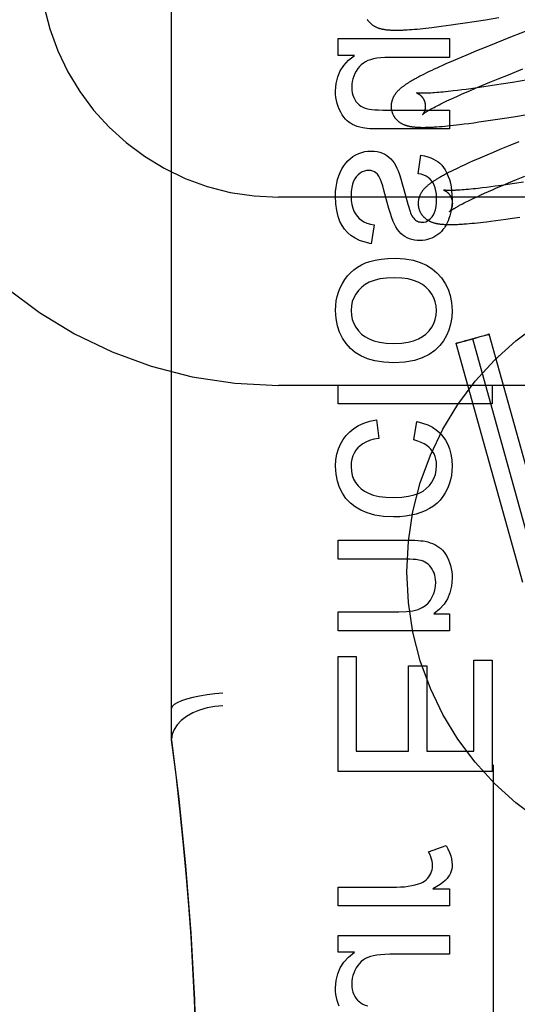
# Model space of a CAD drawing. Header units: inches. Extents: x 0 to 293, y 0 to 190.
# Tile 11 of 75: x 96.051 to 96.342, y 96.02 to 96.595. Entities that reach past the tile are written whole.
import ezdxf

# ---------------------------------------------------------------- set-up
doc = ezdxf.new("R2010")
doc.units = ezdxf.units.IN
doc.header["$LTSCALE"] = 16.12069
doc.header["$MEASUREMENT"] = 0
doc.linetypes.add('HIDDEN', pattern=[0.2, 0.1, -0.1])
doc.layers.add('DEFAULT_2', color=8, linetype='HIDDEN')

msp = doc.modelspace()

# ---------------------------------------------------------------- linework, layer by layer
at = {"layer": 'DEFAULT_2', "color": 8, "linetype": 'HIDDEN'}
for p, q in [((96.20216, 93.52196), (96.20216, 99.02247)), ((96.13966, 96.17381), (96.13966, 96.91686)), ((96.31116, 96.59303), (96.31648, 96.59385)), ((96.31648, 96.59385), (96.32306, 96.59489)), ((96.32306, 96.59489), (96.33096, 96.59618)), ((96.27863, 96.58908), (96.28009, 96.58918)), ((96.28009, 96.58918), (96.28163, 96.58931)), ((96.28163, 96.58931), (96.28323, 96.58945)), ((96.28323, 96.58945), (96.28486, 96.58961)), ((96.28486, 96.58961), (96.28651, 96.58978)), ((96.28651, 96.58978), (96.28821, 96.58996)), ((96.28821, 96.58996), (96.28994, 96.59015)), ((96.28994, 96.59015), (96.2917, 96.59036)), ((96.2917, 96.59036), (96.29441, 96.59069)), ((96.29441, 96.59069), (96.2972, 96.59105)), ((96.2972, 96.59105), (96.30007, 96.59143)), ((96.30007, 96.59143), (96.303, 96.59184)), ((96.303, 96.59184), (96.30702, 96.59242)), ((96.30702, 96.59242), (96.31116, 96.59303)), ((96.34983, 96.58941), (96.3377, 96.58465)), ((96.23694, 96.57401), (96.23694, 96.5839)), ((96.23694, 96.5839), (96.30214, 96.5839)), ((96.30214, 96.5839), (96.30214, 96.57285)), ((96.3377, 96.58465), (96.32914, 96.58123)), ((96.31788, 96.57666), (96.31302, 96.57464)), ((96.32291, 96.57872), (96.31788, 96.57666)), ((96.32914, 96.58123), (96.32291, 96.57872)), ((96.24652, 96.57401), (96.23694, 96.57401)), ((96.30214, 96.57285), (96.26721, 96.57285)), ((96.30561, 96.5715), (96.30296, 96.57035)), ((96.30925, 96.57306), (96.30561, 96.5715)), ((96.31302, 96.57464), (96.30925, 96.57306)), ((96.29167, 96.56523), (96.29019, 96.56452)), ((96.29318, 96.56594), (96.29167, 96.56523)), ((96.29472, 96.56665), (96.29318, 96.56594)), ((96.29629, 96.56737), (96.29472, 96.56665)), ((96.29791, 96.56811), (96.29629, 96.56737)), ((96.3004, 96.56922), (96.29791, 96.56811)), ((96.30296, 96.57035), (96.3004, 96.56922)), ((96.33649, 96.56274), (96.34488, 96.56608)), ((96.28602, 96.56245), (96.28478, 96.56181)), ((96.28734, 96.56311), (96.28602, 96.56245)), ((96.28874, 96.56381), (96.28734, 96.56311)), ((96.29019, 96.56452), (96.28874, 96.56381)), ((96.32558, 96.55831), (96.33044, 96.56029)), ((96.33044, 96.56029), (96.33649, 96.56274)), ((96.34777, 96.55973), (96.33883, 96.55826)), ((96.30671, 96.55353), (96.30431, 96.55324)), ((96.30921, 96.55384), (96.30671, 96.55353)), ((96.31181, 96.55418), (96.30921, 96.55384)), ((96.31145, 96.55234), (96.31392, 96.55341)), ((96.3145, 96.55455), (96.31181, 96.55418)), ((96.31392, 96.55341), (96.31734, 96.55487)), ((96.31823, 96.55507), (96.3145, 96.55455)), ((96.31734, 96.55487), (96.32092, 96.55637)), ((96.3221, 96.55564), (96.31823, 96.55507)), ((96.32092, 96.55637), (96.32558, 96.55831)), ((96.32713, 96.5564), (96.3221, 96.55564)), ((96.33235, 96.55721), (96.32713, 96.5564)), ((96.33883, 96.55826), (96.33235, 96.55721)), ((96.29341, 96.55217), (96.2923, 96.55209)), ((96.29459, 96.55226), (96.29341, 96.55217)), ((96.29582, 96.55236), (96.29459, 96.55226)), ((96.2971, 96.55247), (96.29582, 96.55236)), ((96.29844, 96.5526), (96.2971, 96.55247)), ((96.29983, 96.55274), (96.29844, 96.5526)), ((96.30127, 96.55289), (96.29983, 96.55274)), ((96.30061, 96.54744), (96.3019, 96.54804)), ((96.30277, 96.55306), (96.30127, 96.55289)), ((96.3019, 96.54804), (96.30324, 96.54866)), ((96.30431, 96.55324), (96.30277, 96.55306)), ((96.30324, 96.54866), (96.30463, 96.5493)), ((96.30463, 96.5493), (96.3068, 96.55028)), ((96.3068, 96.55028), (96.30908, 96.5513)), ((96.30908, 96.5513), (96.31145, 96.55234)), ((96.26598, 96.54209), (96.30214, 96.54209)), ((96.29307, 96.54367), (96.29398, 96.54415)), ((96.29398, 96.54415), (96.29495, 96.54465)), ((96.29495, 96.54465), (96.29597, 96.54517)), ((96.29597, 96.54517), (96.29705, 96.54571)), ((96.29705, 96.54571), (96.29818, 96.54627)), ((96.29818, 96.54627), (96.29937, 96.54684)), ((96.29937, 96.54684), (96.30061, 96.54744)), ((96.30214, 96.54209), (96.30214, 96.53104)), ((96.32334, 96.5357), (96.32751, 96.53632)), ((96.32751, 96.53632), (96.33286, 96.53715)), ((96.33286, 96.53715), (96.33948, 96.5382)), ((96.33948, 96.5382), (96.34743, 96.5395)), ((96.30214, 96.53104), (96.26175, 96.53104)), ((96.2947, 96.53231), (96.29618, 96.53242)), ((96.29618, 96.53242), (96.29774, 96.53255)), ((96.29774, 96.53255), (96.29936, 96.53269)), ((96.29936, 96.53269), (96.30101, 96.53285)), ((96.30101, 96.53285), (96.30268, 96.53303)), ((96.30268, 96.53303), (96.30439, 96.53321)), ((96.30439, 96.53321), (96.30613, 96.53341)), ((96.30613, 96.53341), (96.3079, 96.53362)), ((96.3079, 96.53362), (96.31064, 96.53396)), ((96.31064, 96.53396), (96.31345, 96.53432)), ((96.31345, 96.53432), (96.31634, 96.53471)), ((96.31634, 96.53471), (96.31929, 96.53512)), ((96.31929, 96.53512), (96.32334, 96.5357)), ((96.33148, 96.51897), (96.32763, 96.51736)), ((96.33645, 96.52101), (96.33148, 96.51897)), ((96.34261, 96.52351), (96.33645, 96.52101)), ((96.28385, 96.50489), (96.28532, 96.51569)), ((96.31854, 96.51346), (96.31597, 96.51233)), ((96.32118, 96.51461), (96.31854, 96.51346)), ((96.3239, 96.51578), (96.32118, 96.51461)), ((96.32763, 96.51736), (96.3239, 96.51578)), ((96.3058, 96.50764), (96.30436, 96.50693)), ((96.30726, 96.50834), (96.3058, 96.50764)), ((96.30875, 96.50904), (96.30726, 96.50834)), ((96.31029, 96.50976), (96.30875, 96.50904)), ((96.31187, 96.51049), (96.31029, 96.50976)), ((96.31348, 96.51122), (96.31187, 96.51049)), ((96.31597, 96.51233), (96.31348, 96.51122)), ((96.30294, 96.50623), (96.30158, 96.50554)), ((96.30436, 96.50693), (96.30294, 96.50623)), ((96.34127, 96.50148), (96.34612, 96.50346)), ((96.31454, 96.49584), (96.3132, 96.49571)), ((96.31594, 96.49598), (96.31454, 96.49584)), ((96.31738, 96.49614), (96.31594, 96.49598)), ((96.31888, 96.4963), (96.31738, 96.49614)), ((96.32121, 96.49658), (96.31888, 96.4963)), ((96.32364, 96.49688), (96.32121, 96.49658)), ((96.32618, 96.4972), (96.32364, 96.49688)), ((96.3288, 96.49755), (96.32618, 96.4972)), ((96.32718, 96.49552), (96.32964, 96.49658)), ((96.33245, 96.49806), (96.3288, 96.49755)), ((96.32964, 96.49658), (96.33306, 96.49804)), ((96.33624, 96.4986), (96.33245, 96.49806)), ((96.33306, 96.49804), (96.33662, 96.49955)), ((96.34017, 96.49919), (96.33624, 96.4986)), ((96.33662, 96.49955), (96.34127, 96.50148)), ((96.34526, 96.49997), (96.34017, 96.49919)), ((96.70216, 96.49114), (96.20216, 96.49114)), ((96.27547, 96.49561), (96.27778, 96.48718)), ((96.30837, 96.49532), (96.3073, 96.49525)), ((96.30949, 96.4954), (96.30837, 96.49532)), ((96.31067, 96.49549), (96.30949, 96.4954)), ((96.31191, 96.4956), (96.31067, 96.49549)), ((96.3132, 96.49571), (96.31191, 96.4956)), ((96.31513, 96.49004), (96.31637, 96.49063)), ((96.31637, 96.49063), (96.31765, 96.49123)), ((96.31765, 96.49123), (96.31899, 96.49185)), ((96.31899, 96.49185), (96.32038, 96.49249)), ((96.32038, 96.49249), (96.32254, 96.49347)), ((96.32254, 96.49347), (96.32481, 96.49448)), ((96.32481, 96.49448), (96.32718, 96.49552)), ((96.30885, 96.48687), (96.30975, 96.48735)), ((96.30975, 96.48735), (96.31072, 96.48785)), ((96.31072, 96.48785), (96.31174, 96.48837)), ((96.31174, 96.48837), (96.31281, 96.48891)), ((96.31281, 96.48891), (96.31395, 96.48946)), ((96.31395, 96.48946), (96.31513, 96.49004)), ((96.33495, 96.47831), (96.33898, 96.47889)), ((96.33898, 96.47889), (96.34312, 96.47951)), ((96.25812, 96.47493), (96.2564, 96.464)), ((96.31195, 96.47562), (96.31354, 96.47576)), ((96.31354, 96.47576), (96.31514, 96.4759)), ((96.31514, 96.4759), (96.31676, 96.47606)), ((96.31676, 96.47606), (96.31841, 96.47623)), ((96.31841, 96.47623), (96.32011, 96.47641)), ((96.32011, 96.47641), (96.32185, 96.47661)), ((96.32185, 96.47661), (96.32362, 96.47682)), ((96.32362, 96.47682), (96.32634, 96.47715)), ((96.32634, 96.47715), (96.32913, 96.47752)), ((96.32913, 96.47752), (96.332, 96.4779)), ((96.332, 96.4779), (96.33495, 96.47831)), ((96.31802, 96.40921), (96.32079, 96.40996)), ((96.32156, 96.40997), (96.3199, 96.40949)), ((96.32079, 96.40996), (96.32248, 96.41041)), ((96.32297, 96.41038), (96.32156, 96.40997)), ((96.32248, 96.41041), (96.32347, 96.41067)), ((96.32375, 96.41061), (96.32297, 96.41038)), ((96.32347, 96.41067), (96.32406, 96.41082)), ((96.32429, 96.41077), (96.32375, 96.41061)), ((96.32406, 96.41082), (96.32445, 96.41092)), ((96.32457, 96.41085), (96.32429, 96.41077)), ((96.32445, 96.41092), (96.3247, 96.41099)), ((96.3248, 96.41093), (96.32457, 96.41085)), ((96.3247, 96.41099), (96.32485, 96.41102)), ((96.32493, 96.41097), (96.3248, 96.41093)), ((96.32504, 96.41101), (96.32493, 96.41097)), ((96.36417, 96.27143), (96.32533, 96.41112)), ((96.3449, 96.26607), (96.30606, 96.40576)), ((96.30634, 96.40587), (96.30646, 96.4059)), ((96.30646, 96.4059), (96.30659, 96.40595)), ((96.30669, 96.40589), (96.30654, 96.40585)), ((96.30659, 96.40595), (96.30682, 96.40602)), ((96.30694, 96.40595), (96.30669, 96.40589)), ((96.30682, 96.40602), (96.3071, 96.4061)), ((96.30733, 96.40605), (96.30694, 96.40595)), ((96.3071, 96.4061), (96.30764, 96.40627)), ((96.30792, 96.4062), (96.30733, 96.40605)), ((96.30764, 96.40627), (96.30842, 96.4065)), ((96.30891, 96.40646), (96.30792, 96.4062)), ((96.30842, 96.4065), (96.30983, 96.40691)), ((96.3106, 96.40691), (96.30891, 96.40646)), ((96.30983, 96.40691), (96.31148, 96.40738)), ((96.31337, 96.40767), (96.3106, 96.40691)), ((96.31148, 96.40738), (96.31458, 96.40825)), ((96.31681, 96.40862), (96.31337, 96.40767)), ((96.31458, 96.40825), (96.31802, 96.40921)), ((96.35454, 96.26875), (96.31569, 96.40844)), ((96.3199, 96.40949), (96.31681, 96.40862)), ((96.70216, 96.38114), (96.20216, 96.38114)), ((96.23694, 96.37032), (96.23694, 96.38137)), ((96.23694, 96.38137), (96.32694, 96.38137)), ((96.32694, 96.38137), (96.32694, 96.37032)), ((96.32694, 96.37032), (96.23694, 96.37032)), ((96.25941, 96.36111), (96.26083, 96.35024)), ((96.28133, 96.34932), (96.28299, 96.36007)), ((96.23694, 96.2797), (96.23694, 96.29075)), ((96.23694, 96.29075), (96.27703, 96.29075)), ((96.2766, 96.2797), (96.23694, 96.2797)), ((96.23694, 96.23777), (96.23694, 96.24882)), ((96.23694, 96.24882), (96.27255, 96.24882)), ((96.29287, 96.24772), (96.30214, 96.24772)), ((96.30214, 96.24772), (96.30214, 96.23777)), ((96.30214, 96.23777), (96.23694, 96.23777)), ((96.23694, 96.15557), (96.23694, 96.22273)), ((96.23694, 96.22273), (96.24756, 96.22273)), ((96.24756, 96.22273), (96.24756, 96.16748)), ((96.31632, 96.16748), (96.31632, 96.22064)), ((96.31632, 96.22064), (96.32694, 96.22064)), ((96.32694, 96.22064), (96.32694, 96.15557)), ((96.2782, 96.16748), (96.2782, 96.21727)), ((96.2782, 96.21727), (96.28876, 96.21727)), ((96.28876, 96.21727), (96.28876, 96.16748)), ((96.24756, 96.16748), (96.2782, 96.16748)), ((96.28876, 96.16748), (96.31632, 96.16748)), ((96.32766, 96.15949), (96.32766, 95.98419)), ((96.32694, 96.15557), (96.23694, 96.15557)), ((96.2898, 96.10861), (96.30005, 96.11241)), ((96.23694, 96.07699), (96.23694, 96.08804)), ((96.23694, 96.08804), (96.27108, 96.08804)), ((96.29226, 96.08693), (96.30214, 96.08693)), ((96.30214, 96.08693), (96.30214, 96.07699)), ((96.30214, 96.07699), (96.23694, 96.07699)), ((96.23694, 96.04992), (96.23694, 96.0598)), ((96.23694, 96.0598), (96.30214, 96.0598)), ((96.30214, 96.0598), (96.30214, 96.04875)), ((96.24652, 96.04992), (96.23694, 96.04992)), ((96.30214, 96.04875), (96.26721, 96.04875))]:
    msp.add_line(p, q, dxfattribs=at)
for points in [[(96.25392, 96.59508), (96.25407, 96.59485), (96.25423, 96.59462), (96.25439, 96.5944), (96.25456, 96.59418), (96.25473, 96.59397), (96.25491, 96.59376), (96.25509, 96.59356), (96.25527, 96.59336), (96.25546, 96.59317), (96.25565, 96.59298), (96.25585, 96.59279), (96.25605, 96.59261), (96.25625, 96.59244), (96.25646, 96.59227), (96.25667, 96.5921), (96.25689, 96.59194), (96.25711, 96.59178), (96.25734, 96.59163), (96.25757, 96.59147), (96.25781, 96.59133), (96.25805, 96.59118), (96.2583, 96.59104), (96.25855, 96.59091), (96.25881, 96.59078), (96.25906, 96.59066), (96.25933, 96.59054), (96.25959, 96.59042), (96.25986, 96.59031), (96.26014, 96.5902), (96.26041, 96.5901), (96.26069, 96.59), (96.26098, 96.58991), (96.26127, 96.58982), (96.26156, 96.58974), (96.26186, 96.58966), (96.26216, 96.58958), (96.26247, 96.58951), (96.26278, 96.58944), (96.26309, 96.58938), (96.26341, 96.58931), (96.26373, 96.58926), (96.26405, 96.5892), (96.26438, 96.58915), (96.26472, 96.58911), (96.26506, 96.58906), (96.2654, 96.58902), (96.26576, 96.58899), (96.26611, 96.58895), (96.26648, 96.58892), (96.26685, 96.58889), (96.26723, 96.58887), (96.26762, 96.58884), (96.26801, 96.58882), (96.26842, 96.58881), (96.26883, 96.58879), (96.26926, 96.58878), (96.26969, 96.58877), (96.27014, 96.58877), (96.2706, 96.58877), (96.27107, 96.58877), (96.27155, 96.58877), (96.27205, 96.58878), (96.27256, 96.58878), (96.27309, 96.5888), (96.27363, 96.58881), (96.27419, 96.58883), (96.27476, 96.58886), (96.27536, 96.58888), (96.27597, 96.58891), (96.2766, 96.58895), (96.27726, 96.58899), (96.27863, 96.58908)], [(96.23547, 96.55333), (96.23582, 96.55762), (96.23673, 96.56152), (96.23818, 96.56499), (96.24025, 96.56816), (96.24304, 96.57118), (96.24652, 96.57401)], [(96.25444, 96.57101), (96.25303, 96.57033), (96.25174, 96.56953), (96.25056, 96.5686), (96.24948, 96.56753), (96.24846, 96.56628), (96.24752, 96.56486)], [(96.26721, 96.57285), (96.26435, 96.57278), (96.26179, 96.57262), (96.25955, 96.57235), (96.25759, 96.57198), (96.25588, 96.57153), (96.25444, 96.57101)], [(96.24752, 96.56486), (96.24673, 96.56338), (96.2461, 96.56189), (96.24561, 96.56039), (96.24527, 96.55884), (96.24506, 96.55722), (96.24499, 96.55554)], [(96.28478, 96.56181), (96.2842, 96.5615), (96.28363, 96.5612), (96.28309, 96.56091), (96.28256, 96.56062), (96.28206, 96.56034), (96.28157, 96.56007), (96.28109, 96.5598), (96.28064, 96.55954), (96.2802, 96.55929), (96.27977, 96.55904), (96.27935, 96.55879), (96.27895, 96.55855), (96.27856, 96.55831), (96.27819, 96.55808), (96.27782, 96.55785), (96.27746, 96.55762), (96.27712, 96.55739), (96.27678, 96.55717), (96.27645, 96.55695), (96.27613, 96.55673), (96.27582, 96.55651), (96.27552, 96.5563), (96.27522, 96.55608), (96.27493, 96.55587), (96.27465, 96.55565), (96.27438, 96.55544), (96.27411, 96.55523), (96.27385, 96.55501), (96.27359, 96.5548), (96.27334, 96.55459)], [(96.24499, 96.55554), (96.24507, 96.55379), (96.24529, 96.55219), (96.24565, 96.55074), (96.24613, 96.54943), (96.24672, 96.54824), (96.24743, 96.54718)], [(96.27334, 96.55459), (96.2731, 96.55437), (96.27286, 96.55416), (96.27262, 96.55394), (96.27239, 96.55372), (96.27217, 96.5535), (96.27195, 96.55328), (96.27174, 96.55306), (96.27153, 96.55284), (96.27133, 96.55261), (96.27114, 96.55238), (96.27095, 96.55216), (96.27076, 96.55193), (96.27058, 96.55169), (96.27041, 96.55146), (96.27024, 96.55123), (96.27008, 96.55099), (96.26992, 96.55075), (96.26977, 96.55051), (96.26963, 96.55026), (96.26949, 96.55001), (96.26935, 96.54977), (96.26923, 96.54952), (96.26911, 96.54927), (96.26899, 96.54902), (96.26889, 96.54877), (96.26878, 96.54852), (96.26869, 96.54827), (96.2686, 96.54802), (96.26851, 96.54776), (96.26844, 96.5475), (96.26836, 96.54724), (96.2683, 96.54698), (96.26824, 96.54672), (96.26818, 96.54645), (96.26813, 96.54619), (96.26809, 96.54592), (96.26805, 96.54565), (96.26802, 96.54538), (96.268, 96.5451), (96.26798, 96.54483), (96.26797, 96.54455), (96.26797, 96.54428), (96.26797, 96.544), (96.26798, 96.54372), (96.268, 96.54345), (96.26802, 96.54317), (96.26805, 96.54289), (96.26809, 96.54262), (96.26814, 96.54234), (96.26819, 96.54207), (96.26825, 96.5418), (96.26831, 96.54152), (96.26837, 96.54129)], [(96.23768, 96.54252), (96.23702, 96.54415), (96.23648, 96.54584), (96.23605, 96.54759), (96.23573, 96.54942), (96.23554, 96.55133), (96.23547, 96.55333)], [(96.2828, 96.55212), (96.28279, 96.55212), (96.28278, 96.55212), (96.28278, 96.55212), (96.2828, 96.55212), (96.28282, 96.55211), (96.28285, 96.5521), (96.28289, 96.55209), (96.28293, 96.55207), (96.28298, 96.55206), (96.28304, 96.55204), (96.2831, 96.55201), (96.28317, 96.55199), (96.28324, 96.55196), (96.28332, 96.55192), (96.2834, 96.55189), (96.28348, 96.55185), (96.28357, 96.5518), (96.28367, 96.55175), (96.28376, 96.5517), (96.28387, 96.55164), (96.28397, 96.55158), (96.28408, 96.55152), (96.28419, 96.55145), (96.2843, 96.55137), (96.28441, 96.55129), (96.28453, 96.55121), (96.28465, 96.55112), (96.28478, 96.55103), (96.2849, 96.55092), (96.28503, 96.55082), (96.28515, 96.55071), (96.28528, 96.55059), (96.28541, 96.55046), (96.28554, 96.55033), (96.28568, 96.55019), (96.28581, 96.55005), (96.28594, 96.54989), (96.28607, 96.54973), (96.2862, 96.54957), (96.28633, 96.5494), (96.28645, 96.54922), (96.28658, 96.54903), (96.2867, 96.54884), (96.28682, 96.54864), (96.28693, 96.54843), (96.28704, 96.54822), (96.28714, 96.548), (96.28724, 96.54778), (96.28734, 96.54756), (96.28743, 96.54733), (96.28751, 96.54709), (96.28758, 96.54686), (96.28764, 96.54665)], [(96.2923, 96.55209), (96.29124, 96.55203), (96.29074, 96.552), (96.29025, 96.55198), (96.28977, 96.55196), (96.28931, 96.55194), (96.28887, 96.55192), (96.28845, 96.55191), (96.28803, 96.5519), (96.28764, 96.55189), (96.28726, 96.55189), (96.2869, 96.55188), (96.28655, 96.55188), (96.28622, 96.55188), (96.28591, 96.55189), (96.28561, 96.55189), (96.28533, 96.5519), (96.28506, 96.55191), (96.28481, 96.55192), (96.28458, 96.55193), (96.28436, 96.55194), (96.28416, 96.55196), (96.28397, 96.55197), (96.2838, 96.55199), (96.28364, 96.552), (96.2835, 96.55201), (96.28337, 96.55203), (96.28326, 96.55204), (96.28316, 96.55206), (96.28307, 96.55207), (96.283, 96.55208), (96.28293, 96.55209), (96.28288, 96.5521), (96.28284, 96.55211), (96.28281, 96.55211), (96.2828, 96.55212)], [(96.24321, 96.53509), (96.24221, 96.53588), (96.24125, 96.53685), (96.2403, 96.53798), (96.23939, 96.5393), (96.23852, 96.54081), (96.23768, 96.54252)], [(96.24743, 96.54718), (96.24831, 96.54611), (96.24929, 96.54519), (96.25035, 96.5444), (96.25152, 96.54373), (96.25285, 96.54318), (96.25431, 96.54274)], [(96.25431, 96.54274), (96.25536, 96.54254), (96.25675, 96.54238), (96.25848, 96.54226), (96.26057, 96.54216), (96.26308, 96.54211), (96.26598, 96.54209)], [(96.28764, 96.54665), (96.2877, 96.54644), (96.28776, 96.5462), (96.28781, 96.54596), (96.28785, 96.54571), (96.28788, 96.54547), (96.28791, 96.54523), (96.28794, 96.54499), (96.28795, 96.54475), (96.28796, 96.54452), (96.28796, 96.54429), (96.28796, 96.54406), (96.28795, 96.54384), (96.28793, 96.54362), (96.28791, 96.5434), (96.28789, 96.54319), (96.28786, 96.54299), (96.28782, 96.54279), (96.28778, 96.5426), (96.28774, 96.54241), (96.2877, 96.54223), (96.28765, 96.54206), (96.2876, 96.54189), (96.28755, 96.54173), (96.2875, 96.54157), (96.28744, 96.54142), (96.28739, 96.54128), (96.28733, 96.54114), (96.28727, 96.54101), (96.28722, 96.54088), (96.28716, 96.54076), (96.2871, 96.54064), (96.28704, 96.54053), (96.28698, 96.54042), (96.28693, 96.54032), (96.28687, 96.54023), (96.28681, 96.54014), (96.28676, 96.54005), (96.28671, 96.53997), (96.28666, 96.5399), (96.28661, 96.53983), (96.28656, 96.53977), (96.28652, 96.53971), (96.28648, 96.53966), (96.28644, 96.53961), (96.28641, 96.53957), (96.28638, 96.53954), (96.28635, 96.53951), (96.28633, 96.53949), (96.28632, 96.53947), (96.2863, 96.53946), (96.2863, 96.53945)], [(96.2863, 96.53946), (96.28631, 96.53946), (96.28632, 96.53948), (96.28635, 96.5395), (96.28638, 96.53953), (96.28642, 96.53956), (96.28647, 96.5396), (96.28653, 96.53965), (96.2866, 96.53971), (96.28668, 96.53977), (96.28677, 96.53984), (96.28687, 96.53992), (96.28698, 96.54001), (96.28711, 96.5401), (96.28725, 96.5402), (96.2874, 96.54031), (96.28757, 96.54043), (96.28775, 96.54055), (96.28794, 96.54068), (96.28815, 96.54082), (96.28838, 96.54096), (96.28861, 96.54112), (96.28887, 96.54127), (96.28914, 96.54144), (96.28942, 96.54161), (96.28972, 96.54179), (96.29003, 96.54198), (96.29036, 96.54217), (96.2907, 96.54236), (96.29106, 96.54257), (96.29143, 96.54278), (96.29182, 96.54299), (96.29222, 96.54321), (96.29264, 96.54344), (96.29307, 96.54367)], [(96.26837, 96.54129), (96.26844, 96.54107), (96.26852, 96.5408), (96.26862, 96.54053), (96.26871, 96.54027), (96.26882, 96.54001), (96.26893, 96.53975), (96.26905, 96.5395), (96.26917, 96.53925), (96.2693, 96.539), (96.26943, 96.53876), (96.26957, 96.53852), (96.26972, 96.53828), (96.26987, 96.53805), (96.27003, 96.53782), (96.27019, 96.5376), (96.27036, 96.53738), (96.27053, 96.53717), (96.27071, 96.53696), (96.27089, 96.53675), (96.27107, 96.53655), (96.27126, 96.53636), (96.27146, 96.53617), (96.27165, 96.53599), (96.27186, 96.53581), (96.27206, 96.53563), (96.27227, 96.53546), (96.27248, 96.53529), (96.2727, 96.53513), (96.27292, 96.53497), (96.27315, 96.53482), (96.27339, 96.53467), (96.27363, 96.53452), (96.27387, 96.53438), (96.27412, 96.53424), (96.27437, 96.5341), (96.27463, 96.53397), (96.27489, 96.53385), (96.27515, 96.53373), (96.27542, 96.53361), (96.27569, 96.5335), (96.27597, 96.5334), (96.27624, 96.5333), (96.27653, 96.5332), (96.27681, 96.53311), (96.27711, 96.53302), (96.2774, 96.53293), (96.2777, 96.53285), (96.278, 96.53278), (96.27831, 96.53271), (96.27862, 96.53264), (96.27893, 96.53257), (96.27925, 96.53251), (96.27958, 96.53246), (96.2799, 96.5324), (96.28024, 96.53235), (96.28057, 96.53231), (96.28092, 96.53226), (96.28127, 96.53222), (96.28162, 96.53219), (96.28198, 96.53215), (96.28235, 96.53212), (96.28272, 96.5321), (96.28311, 96.53207), (96.2835, 96.53205), (96.2839, 96.53203), (96.28431, 96.53201), (96.28473, 96.532), (96.28516, 96.53199), (96.2856, 96.53198), (96.28605, 96.53198), (96.28652, 96.53197), (96.287, 96.53197), (96.28749, 96.53198), (96.28799, 96.53199), (96.28851, 96.532), (96.28905, 96.53201), (96.2896, 96.53203), (96.29018, 96.53205), (96.29076, 96.53207), (96.29137, 96.5321), (96.292, 96.53213), (96.29264, 96.53217), (96.29331, 96.53221), (96.2947, 96.53231)], [(96.25142, 96.53167), (96.24974, 96.53207), (96.24818, 96.53255), (96.24676, 96.5331), (96.24546, 96.53371), (96.24427, 96.53438), (96.24321, 96.53509)], [(96.26175, 96.53104), (96.25938, 96.53106), (96.25728, 96.53111), (96.25545, 96.5312), (96.25388, 96.53132), (96.25253, 96.53148), (96.25142, 96.53167)], [(96.23814, 96.50561), (96.23914, 96.50766), (96.24024, 96.50949), (96.24143, 96.51109), (96.24273, 96.51251), (96.24414, 96.51378), (96.24566, 96.51489)], [(96.24566, 96.51489), (96.2474, 96.51592), (96.24913, 96.51675), (96.25085, 96.51737), (96.25257, 96.5178), (96.25432, 96.51806), (96.2561, 96.51815)], [(96.2561, 96.51815), (96.25804, 96.51805), (96.25982, 96.51781), (96.26143, 96.51742), (96.2629, 96.5169), (96.26427, 96.51625), (96.26553, 96.51547)], [(96.26553, 96.51547), (96.26668, 96.51461), (96.26775, 96.51361), (96.26875, 96.51249), (96.26968, 96.51122), (96.27054, 96.50979), (96.27132, 96.5082)], [(96.28532, 96.51569), (96.28749, 96.51525), (96.28945, 96.51472), (96.29121, 96.51412), (96.29278, 96.51344), (96.29417, 96.5127), (96.29539, 96.51189)], [(96.27132, 96.5082), (96.27201, 96.50651), (96.27278, 96.5044), (96.27361, 96.50187), (96.27451, 96.49894), (96.27547, 96.49561)], [(96.29539, 96.51189), (96.29651, 96.51098), (96.29759, 96.50987), (96.29863, 96.50857), (96.29962, 96.50706), (96.30054, 96.50529), (96.3014, 96.50329)], [(96.23547, 96.49187), (96.23556, 96.49451), (96.2358, 96.497), (96.23619, 96.49934), (96.23671, 96.50155), (96.23736, 96.50364), (96.23814, 96.50561)], [(96.24763, 96.50311), (96.24676, 96.50193), (96.24602, 96.50049), (96.24541, 96.49879), (96.24495, 96.49679), (96.24467, 96.49446), (96.24456, 96.49181)], [(96.25493, 96.50679), (96.2536, 96.5067), (96.25232, 96.50641), (96.25112, 96.50593), (96.24995, 96.50524), (96.24878, 96.5043), (96.24763, 96.50311)], [(96.2608, 96.50352), (96.25999, 96.50455), (96.25912, 96.50538), (96.25821, 96.50599), (96.25722, 96.50643), (96.25612, 96.50669), (96.25493, 96.50679)], [(96.26376, 96.49527), (96.26303, 96.49782), (96.26239, 96.49986), (96.2618, 96.50146), (96.26127, 96.50269), (96.2608, 96.50352)], [(96.29169, 96.50058), (96.2907, 96.50166), (96.2896, 96.50259), (96.28839, 96.50338), (96.28705, 96.50403), (96.28553, 96.50453), (96.28385, 96.50489)], [(96.30158, 96.50554), (96.30092, 96.5052), (96.30029, 96.50487), (96.29967, 96.50454), (96.29908, 96.50423), (96.29852, 96.50392), (96.29797, 96.50362), (96.29744, 96.50333), (96.29693, 96.50304), (96.29644, 96.50276), (96.29597, 96.50249), (96.29551, 96.50222), (96.29507, 96.50195), (96.29464, 96.50169), (96.29422, 96.50144), (96.29382, 96.50119), (96.29343, 96.50094), (96.29305, 96.5007), (96.29269, 96.50045), (96.29233, 96.50021), (96.29198, 96.49998), (96.29165, 96.49974), (96.29132, 96.49951), (96.291, 96.49928), (96.29068, 96.49904), (96.29038, 96.49881), (96.29009, 96.49858), (96.2898, 96.49835), (96.28952, 96.49812), (96.28925, 96.49789)], [(96.3014, 96.50329), (96.30204, 96.50145), (96.30258, 96.49945), (96.30302, 96.4973), (96.30334, 96.49499), (96.30354, 96.49251), (96.30361, 96.48985)], [(96.28925, 96.49789), (96.28898, 96.49766), (96.28872, 96.49743), (96.28847, 96.4972), (96.28823, 96.49697), (96.28799, 96.49674), (96.28776, 96.49651), (96.28754, 96.49628), (96.28733, 96.49606), (96.28713, 96.49583), (96.28694, 96.49561), (96.28675, 96.49538), (96.28657, 96.49515), (96.28639, 96.49492), (96.28621, 96.49469), (96.28605, 96.49445), (96.28588, 96.49421), (96.28572, 96.49397), (96.28557, 96.49373), (96.28543, 96.49348), (96.28529, 96.49324), (96.28515, 96.49299), (96.28502, 96.49274), (96.2849, 96.49249), (96.28479, 96.49224), (96.28468, 96.49199), (96.28458, 96.49174), (96.28448, 96.49149), (96.28439, 96.49123), (96.28431, 96.49098), (96.28423, 96.49072), (96.28416, 96.49046), (96.28409, 96.4902), (96.28403, 96.48994), (96.28397, 96.48967), (96.28392, 96.4894), (96.28388, 96.48914), (96.28384, 96.48886), (96.28381, 96.48859), (96.28379, 96.48832), (96.28377, 96.48804), (96.28376, 96.48777), (96.28376, 96.48749), (96.28376, 96.48721), (96.28377, 96.48694), (96.28379, 96.48666), (96.28381, 96.48638), (96.28384, 96.48611), (96.28388, 96.48583), (96.28393, 96.48555), (96.28398, 96.48528), (96.28404, 96.48501), (96.2841, 96.48473), (96.28417, 96.4845)], [(96.29453, 96.49064), (96.29442, 96.4929), (96.29415, 96.4949), (96.29372, 96.49664), (96.29315, 96.49816), (96.29248, 96.49947), (96.29169, 96.50058)], [(96.24073, 96.47246), (96.23927, 96.47453), (96.23802, 96.47705), (96.23696, 96.47998), (96.23616, 96.48339), (96.23567, 96.48737), (96.23547, 96.49187)], [(96.24456, 96.49181), (96.24469, 96.48916), (96.24501, 96.4868), (96.24554, 96.48474), (96.24623, 96.48295), (96.24707, 96.48137), (96.24806, 96.48002)], [(96.26985, 96.47536), (96.26914, 96.47699), (96.26836, 96.47908), (96.26752, 96.4816), (96.26661, 96.48461), (96.26562, 96.48816), (96.26376, 96.49527)], [(96.29201, 96.47978), (96.29271, 96.48083), (96.2933, 96.48216), (96.29381, 96.48377), (96.2942, 96.4857), (96.29443, 96.488), (96.29453, 96.49064)], [(96.29858, 96.49533), (96.29858, 96.49533), (96.29857, 96.49533), (96.29858, 96.49533), (96.2986, 96.49532), (96.29862, 96.49532), (96.29865, 96.49531), (96.29869, 96.49529), (96.29873, 96.49528), (96.29879, 96.49526), (96.29884, 96.49524), (96.29891, 96.49522), (96.29897, 96.49519), (96.29905, 96.49516), (96.29912, 96.49512), (96.29921, 96.49509), (96.29929, 96.49505), (96.29938, 96.495), (96.29948, 96.49495), (96.29957, 96.4949), (96.29967, 96.49484), (96.29978, 96.49478), (96.29989, 96.49472), (96.3, 96.49465), (96.30011, 96.49457), (96.30022, 96.49449), (96.30034, 96.49441), (96.30046, 96.49432), (96.30058, 96.49422), (96.30071, 96.49412), (96.30083, 96.49401), (96.30096, 96.4939), (96.30109, 96.49378), (96.30122, 96.49366), (96.30135, 96.49352), (96.30148, 96.49339), (96.30161, 96.49324), (96.30174, 96.49309), (96.30187, 96.49293), (96.302, 96.49276), (96.30213, 96.49259), (96.30225, 96.49241), (96.30238, 96.49223), (96.3025, 96.49203), (96.30261, 96.49183), (96.30272, 96.49163), (96.30283, 96.49142), (96.30294, 96.49121), (96.30304, 96.49099), (96.30313, 96.49076), (96.30322, 96.49053), (96.3033, 96.4903), (96.30337, 96.49007), (96.30343, 96.48986)], [(96.3073, 96.49525), (96.3063, 96.4952), (96.30582, 96.49518), (96.30535, 96.49516), (96.3049, 96.49514), (96.30447, 96.49513), (96.30405, 96.49511), (96.30365, 96.4951), (96.30327, 96.4951), (96.3029, 96.49509), (96.30254, 96.49509), (96.3022, 96.49509), (96.30188, 96.49509), (96.30157, 96.4951), (96.30128, 96.49511), (96.30101, 96.49511), (96.30075, 96.49512), (96.30051, 96.49513), (96.30028, 96.49514), (96.30007, 96.49516), (96.29988, 96.49517), (96.2997, 96.49518), (96.29953, 96.4952), (96.29938, 96.49521), (96.29925, 96.49523), (96.29912, 96.49524), (96.29902, 96.49526), (96.29892, 96.49527), (96.29884, 96.49528), (96.29877, 96.49529), (96.29871, 96.4953), (96.29866, 96.49531), (96.29862, 96.49532), (96.29859, 96.49532), (96.29858, 96.49533)], [(96.27778, 96.48718), (96.27829, 96.48536), (96.27871, 96.48391), (96.27905, 96.48283), (96.2793, 96.48211)], [(96.28417, 96.4845), (96.28423, 96.48428), (96.28431, 96.48401), (96.28441, 96.48374), (96.2845, 96.48348), (96.28461, 96.48322), (96.28472, 96.48297), (96.28483, 96.48271), (96.28496, 96.48246), (96.28508, 96.48222), (96.28522, 96.48198), (96.28536, 96.48174), (96.2855, 96.4815), (96.28565, 96.48127), (96.28581, 96.48104), (96.28597, 96.48082), (96.28614, 96.4806), (96.28631, 96.48039), (96.28649, 96.48018), (96.28667, 96.47998), (96.28685, 96.47978), (96.28704, 96.47959), (96.28723, 96.4794), (96.28743, 96.47921), (96.28763, 96.47903), (96.28783, 96.47886), (96.28804, 96.47869), (96.28825, 96.47852), (96.28847, 96.47836), (96.28869, 96.4782), (96.28891, 96.47805), (96.28915, 96.4779), (96.28938, 96.47775), (96.28963, 96.4776), (96.28987, 96.47746), (96.29013, 96.47733), (96.29038, 96.4772), (96.29064, 96.47708), (96.2909, 96.47696), (96.29117, 96.47684), (96.29144, 96.47673), (96.29171, 96.47662), (96.29199, 96.47652), (96.29227, 96.47642), (96.29255, 96.47633), (96.29284, 96.47624), (96.29313, 96.47616), (96.29343, 96.47608), (96.29373, 96.476), (96.29404, 96.47593), (96.29435, 96.47586), (96.29466, 96.4758), (96.29498, 96.47573), (96.2953, 96.47568), (96.29563, 96.47562), (96.29596, 96.47557), (96.2963, 96.47553), (96.29664, 96.47548), (96.297, 96.47544), (96.29736, 96.4754), (96.29772, 96.47537), (96.2981, 96.47534), (96.29849, 96.47531), (96.2989, 96.47528), (96.29931, 96.47526), (96.29974, 96.47524), (96.30018, 96.47522), (96.30063, 96.4752), (96.3011, 96.47519), (96.30159, 96.47519), (96.30209, 96.47518), (96.30261, 96.47518), (96.30314, 96.47519), (96.3037, 96.47519), (96.30427, 96.4752), (96.30486, 96.47522), (96.30548, 96.47524), (96.30611, 96.47526), (96.30677, 96.47529), (96.30745, 96.47533), (96.30816, 96.47536), (96.30889, 96.47541), (96.30963, 96.47545), (96.3104, 96.47551), (96.31195, 96.47562)], [(96.30343, 96.48986), (96.30349, 96.48965), (96.30355, 96.48941), (96.3036, 96.48917), (96.30364, 96.48893), (96.30368, 96.48868), (96.3037, 96.48844), (96.30373, 96.4882), (96.30374, 96.48797), (96.30375, 96.48773), (96.30375, 96.4875), (96.30375, 96.48727), (96.30374, 96.48705), (96.30372, 96.48683), (96.3037, 96.48661), (96.30368, 96.4864), (96.30365, 96.4862), (96.30361, 96.486), (96.30358, 96.48581), (96.30353, 96.48562), (96.30349, 96.48544), (96.30344, 96.48527), (96.30339, 96.4851), (96.30334, 96.48494), (96.30329, 96.48479), (96.30324, 96.48463), (96.30318, 96.48449), (96.30312, 96.48435), (96.30307, 96.48422), (96.30301, 96.48409), (96.30295, 96.48396), (96.30289, 96.48385), (96.30283, 96.48374), (96.30277, 96.48363), (96.30272, 96.48353), (96.30266, 96.48344), (96.30261, 96.48335), (96.30255, 96.48326), (96.3025, 96.48319), (96.30245, 96.48311), (96.3024, 96.48304), (96.30235, 96.48298), (96.30231, 96.48292), (96.30227, 96.48287), (96.30223, 96.48282), (96.3022, 96.48278), (96.30217, 96.48275), (96.30214, 96.48272), (96.30212, 96.4827), (96.30211, 96.48268), (96.3021, 96.48267), (96.30209, 96.48266)], [(96.30209, 96.48266), (96.3021, 96.48267), (96.30212, 96.48269), (96.30214, 96.48271), (96.30217, 96.48273), (96.30221, 96.48277), (96.30226, 96.48281), (96.30232, 96.48286), (96.30239, 96.48292), (96.30247, 96.48298), (96.30256, 96.48305), (96.30266, 96.48313), (96.30277, 96.48322), (96.3029, 96.48331), (96.30304, 96.48341), (96.30319, 96.48352), (96.30336, 96.48363), (96.30354, 96.48376), (96.30373, 96.48389), (96.30394, 96.48402), (96.30416, 96.48417), (96.3044, 96.48432), (96.30465, 96.48448), (96.30492, 96.48465), (96.3052, 96.48482), (96.3055, 96.485), (96.30581, 96.48518), (96.30614, 96.48537), (96.30648, 96.48557), (96.30684, 96.48577), (96.30721, 96.48598), (96.3076, 96.4862), (96.308, 96.48642), (96.30841, 96.48664), (96.30885, 96.48687)], [(96.30361, 96.48985), (96.30358, 96.48818), (96.30346, 96.48655), (96.30327, 96.48494), (96.30301, 96.48336), (96.30267, 96.4818), (96.30226, 96.48027)], [(96.24806, 96.48002), (96.24922, 96.47878), (96.25057, 96.47769), (96.25208, 96.47676), (96.25382, 96.47599), (96.25584, 96.47538), (96.25812, 96.47493)], [(96.2793, 96.48211), (96.27972, 96.48111), (96.28017, 96.48024), (96.28065, 96.47948), (96.28115, 96.47883), (96.28167, 96.47828), (96.28221, 96.47783)], [(96.28612, 96.47652), (96.28716, 96.4766), (96.28817, 96.47685), (96.28914, 96.47726), (96.29009, 96.47787), (96.29105, 96.47871), (96.29201, 96.47978)], [(96.30226, 96.48027), (96.30179, 96.47877), (96.30128, 96.47741), (96.30075, 96.47619), (96.3002, 96.4751), (96.29965, 96.47412), (96.29907, 96.47327)], [(96.27605, 96.46824), (96.27483, 96.46906), (96.27368, 96.47002), (96.27261, 96.47111), (96.27162, 96.47235), (96.2707, 96.47377), (96.26985, 96.47536)], [(96.28221, 96.47783), (96.2828, 96.47743), (96.28341, 96.4771), (96.28403, 96.47685), (96.28468, 96.47667), (96.28538, 96.47656), (96.28612, 96.47652)], [(96.29907, 96.47327), (96.29824, 96.47219), (96.29734, 96.47118), (96.29636, 96.47024), (96.29529, 96.46937), (96.29413, 96.46856), (96.29287, 96.46781)], [(96.2564, 96.464), (96.25277, 96.46486), (96.24958, 96.46595), (96.24686, 96.46726), (96.24452, 96.4688), (96.24247, 96.47053), (96.24073, 96.47246)], [(96.28483, 96.46584), (96.2832, 96.46592), (96.28165, 96.46612), (96.28017, 96.46646), (96.27875, 96.46692), (96.27738, 96.46751), (96.27605, 96.46824)], [(96.29287, 96.46781), (96.29169, 96.46722), (96.29046, 96.46674), (96.28916, 96.46635), (96.2878, 96.46608), (96.28635, 96.46591), (96.28483, 96.46584)], [(96.23946, 96.44067), (96.2409, 96.44301), (96.2425, 96.44514), (96.24426, 96.44704), (96.24619, 96.44875), (96.24832, 96.45029), (96.25063, 96.45166)], [(96.25063, 96.45166), (96.25292, 96.45273), (96.25559, 96.45364), (96.25863, 96.4544), (96.26211, 96.45497), (96.26606, 96.45533), (96.27046, 96.45547)], [(96.27046, 96.45547), (96.27594, 96.45513), (96.28079, 96.45434), (96.28498, 96.45307), (96.28863, 96.45139), (96.29191, 96.44935), (96.29476, 96.44692)], [(96.26991, 96.44411), (96.26536, 96.44389), (96.26138, 96.44337), (96.25802, 96.44253), (96.25519, 96.44143), (96.25278, 96.44014), (96.25083, 96.43863)], [(96.28821, 96.43858), (96.28624, 96.44012), (96.28387, 96.44144), (96.28112, 96.44254), (96.27792, 96.44338), (96.27417, 96.44389), (96.26991, 96.44411)], [(96.29476, 96.44692), (96.29743, 96.44398), (96.29961, 96.4408), (96.30131, 96.43742), (96.30254, 96.43372), (96.30331, 96.42954), (96.30361, 96.42496)], [(96.23547, 96.42496), (96.23559, 96.4278), (96.23593, 96.43054), (96.23649, 96.43319), (96.23726, 96.43575), (96.23825, 96.43824), (96.23946, 96.44067)], [(96.25083, 96.43863), (96.24887, 96.43665), (96.24729, 96.43458), (96.2461, 96.43245), (96.24527, 96.43017), (96.24475, 96.42766), (96.24456, 96.42496)], [(96.29447, 96.42496), (96.29428, 96.42762), (96.29376, 96.4301), (96.29293, 96.43237), (96.29175, 96.43451), (96.29017, 96.43659), (96.28821, 96.43858)], [(96.24423, 96.40278), (96.24162, 96.40565), (96.23947, 96.40881), (96.23778, 96.4122), (96.23655, 96.41596), (96.23578, 96.42023), (96.23547, 96.42496)], [(96.24456, 96.42496), (96.24475, 96.42218), (96.24527, 96.41962), (96.2461, 96.41731), (96.24727, 96.41518), (96.24882, 96.41312), (96.25074, 96.41119)], [(96.28827, 96.4112), (96.29019, 96.41316), (96.29175, 96.41522), (96.29292, 96.41736), (96.29375, 96.41967), (96.29427, 96.42221), (96.29447, 96.42496)], [(96.30361, 96.42496), (96.30337, 96.42081), (96.30274, 96.417), (96.30172, 96.41354), (96.30032, 96.41035), (96.29853, 96.40731), (96.29636, 96.40446)], [(96.25074, 96.41119), (96.2527, 96.40967), (96.2551, 96.40838), (96.25791, 96.40729), (96.26122, 96.40646), (96.26511, 96.40595), (96.26954, 96.40574)], [(96.26954, 96.40574), (96.27397, 96.40595), (96.27784, 96.40646), (96.28113, 96.40729), (96.28393, 96.40839), (96.28632, 96.40968), (96.28827, 96.4112)], [(96.32485, 96.41102), (96.32497, 96.41105), (96.32503, 96.41106), (96.32508, 96.41107), (96.32513, 96.41108), (96.32517, 96.41109), (96.32521, 96.4111), (96.32524, 96.41111), (96.32526, 96.41111), (96.32529, 96.41112), (96.3253, 96.41112), (96.32532, 96.41112), (96.32533, 96.41112), (96.32533, 96.41112)], [(96.32533, 96.41112), (96.32533, 96.41111), (96.32532, 96.41111), (96.32531, 96.4111), (96.32529, 96.41109), (96.32527, 96.41109), (96.32525, 96.41108), (96.32522, 96.41106), (96.32518, 96.41105), (96.32514, 96.41104), (96.32509, 96.41102), (96.32504, 96.41101)], [(96.29636, 96.40446), (96.29355, 96.40162), (96.29014, 96.39922), (96.28621, 96.39723), (96.28155, 96.39573), (96.27597, 96.39479), (96.26954, 96.39438)], [(96.30606, 96.40576), (96.30606, 96.40576), (96.30607, 96.40577), (96.30608, 96.40577), (96.3061, 96.40578), (96.30612, 96.40579), (96.30614, 96.4058), (96.30617, 96.40581), (96.30621, 96.40582), (96.30625, 96.40584), (96.30629, 96.40585), (96.30634, 96.40587)], [(96.30654, 96.40585), (96.30642, 96.40582), (96.30636, 96.40581), (96.30631, 96.4058), (96.30626, 96.40579), (96.30622, 96.40578), (96.30618, 96.40577), (96.30615, 96.40577), (96.30612, 96.40576), (96.3061, 96.40576), (96.30608, 96.40576), (96.30607, 96.40576), (96.30606, 96.40576), (96.30606, 96.40576)], [(96.26954, 96.39438), (96.26365, 96.39471), (96.25848, 96.39549), (96.25409, 96.39675), (96.25032, 96.39841), (96.24702, 96.40042), (96.24423, 96.40278)], [(96.24179, 96.35196), (96.24388, 96.35412), (96.24627, 96.35603), (96.24894, 96.35769), (96.25198, 96.3591), (96.25548, 96.36024), (96.25941, 96.36111)], [(96.28299, 96.36007), (96.2864, 96.35919), (96.28944, 96.35808), (96.29207, 96.35674), (96.29438, 96.35517), (96.29643, 96.35339), (96.2982, 96.3514)], [(96.23547, 96.33397), (96.23568, 96.33763), (96.23623, 96.341), (96.23712, 96.34403), (96.23834, 96.34683), (96.2399, 96.34948), (96.24179, 96.35196)], [(96.26083, 96.35024), (96.25793, 96.34968), (96.25538, 96.34897), (96.25321, 96.34808), (96.25137, 96.34707), (96.24981, 96.34595), (96.24855, 96.34472)], [(96.29121, 96.34386), (96.29014, 96.34499), (96.28885, 96.34604), (96.28735, 96.34701), (96.28561, 96.3479), (96.2836, 96.34866), (96.28133, 96.34932)], [(96.2982, 96.3514), (96.29976, 96.34919), (96.30106, 96.34673), (96.30213, 96.34406), (96.30292, 96.34108), (96.30341, 96.33773), (96.30361, 96.33404)], [(96.24855, 96.34472), (96.24735, 96.34324), (96.24636, 96.34164), (96.24559, 96.33995), (96.24503, 96.33811), (96.24469, 96.33607), (96.24456, 96.33385)], [(96.29453, 96.33446), (96.29442, 96.33635), (96.29413, 96.33809), (96.29367, 96.33968), (96.29303, 96.34115), (96.29221, 96.34255), (96.29121, 96.34386)], [(96.24419, 96.31243), (96.2416, 96.31518), (96.23946, 96.31822), (96.23777, 96.3215), (96.23655, 96.32516), (96.23578, 96.32934), (96.23547, 96.33397)], [(96.24456, 96.33385), (96.24475, 96.33112), (96.24526, 96.32862), (96.24606, 96.3264), (96.2472, 96.32437), (96.24867, 96.32245), (96.25048, 96.32068)], [(96.28853, 96.32088), (96.29036, 96.32271), (96.29185, 96.32469), (96.293, 96.32679), (96.29382, 96.32908), (96.29433, 96.33165), (96.29453, 96.33446)], [(96.30361, 96.33404), (96.3035, 96.33123), (96.30316, 96.32852), (96.30262, 96.32593), (96.30185, 96.32341), (96.30085, 96.32091), (96.29962, 96.31844)], [(96.25048, 96.32068), (96.25235, 96.3193), (96.25472, 96.31812), (96.25755, 96.31711), (96.26093, 96.31635), (96.26496, 96.31587), (96.2696, 96.31568)], [(96.2696, 96.31568), (96.27416, 96.31588), (96.27813, 96.31637), (96.28147, 96.31717), (96.28428, 96.31821), (96.28664, 96.31944), (96.28853, 96.32088)], [(96.29962, 96.31844), (96.29822, 96.31619), (96.29661, 96.31414), (96.29481, 96.31231), (96.29276, 96.31066), (96.29041, 96.30916), (96.28778, 96.30782)], [(96.2693, 96.30432), (96.26347, 96.30464), (96.25836, 96.3054), (96.25399, 96.30662), (96.25024, 96.30823), (96.24696, 96.31016), (96.24419, 96.31243)], [(96.28778, 96.30782), (96.28529, 96.30682), (96.28257, 96.30598), (96.27962, 96.30528), (96.27644, 96.30476), (96.273, 96.30445), (96.2693, 96.30432)], [(96.27703, 96.29075), (96.27957, 96.29073), (96.2818, 96.29067), (96.28371, 96.29057), (96.28532, 96.29044), (96.28668, 96.29028), (96.28777, 96.29009)], [(96.28777, 96.29009), (96.28934, 96.28972), (96.29082, 96.28927), (96.29221, 96.28873), (96.29351, 96.28812), (96.29475, 96.28743), (96.29592, 96.28667)], [(96.29592, 96.28667), (96.29695, 96.28587), (96.29794, 96.2849), (96.29889, 96.28378), (96.2998, 96.28248), (96.30066, 96.28098), (96.30147, 96.27927)], [(96.28667, 96.27841), (96.28557, 96.27879), (96.28424, 96.2791), (96.2827, 96.27935), (96.28092, 96.27954), (96.27889, 96.27966), (96.2766, 96.2797)], [(96.29201, 96.27381), (96.29126, 96.2749), (96.29046, 96.27586), (96.2896, 96.27667), (96.28869, 96.27736), (96.28772, 96.27794), (96.28667, 96.27841)], [(96.30147, 96.27927), (96.30212, 96.2776), (96.30265, 96.27588), (96.30307, 96.27413), (96.30337, 96.27233), (96.30355, 96.27044), (96.30361, 96.26847)], [(96.29404, 96.26614), (96.29397, 96.26764), (96.29379, 96.26905), (96.29351, 96.27035), (96.29311, 96.27156), (96.29262, 96.27272), (96.29201, 96.27381)], [(96.28954, 96.25393), (96.29092, 96.25574), (96.29205, 96.25761), (96.29291, 96.25954), (96.29352, 96.26158), (96.2939, 96.26379), (96.29404, 96.26614)], [(96.30361, 96.26847), (96.30326, 96.26395), (96.30235, 96.25991), (96.30091, 96.25641), (96.29888, 96.25328), (96.29619, 96.25036), (96.29287, 96.24772)], [(96.27255, 96.24882), (96.27697, 96.24903), (96.28072, 96.24951), (96.28375, 96.2503), (96.28617, 96.25133), (96.28812, 96.25253), (96.28954, 96.25393)], [(96.16966, 96.20139), (96.16498, 96.20094), (96.1604, 96.20034), (96.15604, 96.19961), (96.15202, 96.19875), (96.14844, 96.19781), (96.14538, 96.19679), (96.14292, 96.19572), (96.14112, 96.19463), (96.14003, 96.19356), (96.13966, 96.19252)], [(96.16966, 96.19396), (96.16497, 96.19354), (96.16039, 96.19268), (96.15604, 96.19141), (96.15202, 96.18975), (96.14843, 96.18774), (96.14536, 96.18543), (96.14291, 96.1829), (96.14112, 96.18019), (96.14003, 96.17739), (96.13966, 96.17454)], [(96.15466, 95.94853), (96.15455, 95.96644), (96.15424, 95.98533), (96.15373, 96.00381), (96.15304, 96.02214), (96.15213, 96.04059), (96.15103, 96.05906), (96.14974, 96.07749), (96.14823, 96.09601), (96.14651, 96.11466), (96.14454, 96.13373), (96.14226, 96.15356), (96.13966, 96.17403)], [(96.13966, 96.17381), (96.14388, 96.13953), (96.14782, 96.10052), (96.15087, 96.06138), (96.15303, 96.02213), (96.15429, 95.98277), (96.15466, 95.94853)], [(96.30005, 96.11241), (96.3012, 96.11031), (96.30212, 96.1083), (96.3028, 96.10637), (96.30326, 96.10452), (96.30354, 96.10275), (96.30361, 96.10105)], [(96.2922, 96.1005), (96.29214, 96.10177), (96.29195, 96.10307), (96.29164, 96.1044), (96.29119, 96.10575), (96.29057, 96.10716), (96.2898, 96.10861)], [(96.29, 96.09398), (96.29068, 96.09498), (96.29123, 96.096), (96.29165, 96.09704), (96.29195, 96.09812), (96.29213, 96.09928), (96.2922, 96.1005)], [(96.30361, 96.10105), (96.30355, 96.09976), (96.30337, 96.09852), (96.30306, 96.09733), (96.30264, 96.09617), (96.30208, 96.09504), (96.3014, 96.09393)], [(96.28397, 96.08988), (96.28525, 96.09035), (96.28641, 96.0909), (96.28744, 96.09153), (96.28837, 96.09224), (96.28922, 96.09306), (96.29, 96.09398)], [(96.3014, 96.09393), (96.30063, 96.09294), (96.29957, 96.09188), (96.29824, 96.09075), (96.29659, 96.08955), (96.29459, 96.08828), (96.29226, 96.08693)], [(96.27108, 96.08804), (96.27351, 96.0881), (96.27582, 96.08826), (96.27801, 96.08853), (96.2801, 96.08889), (96.28208, 96.08934), (96.28397, 96.08988)], [(96.23547, 96.02923), (96.23582, 96.03352), (96.23673, 96.03742), (96.23818, 96.04089), (96.24025, 96.04406), (96.24304, 96.04708), (96.24652, 96.04992)], [(96.26721, 96.04875), (96.26435, 96.04868), (96.26179, 96.04852), (96.25955, 96.04825), (96.25759, 96.04788), (96.25588, 96.04744), (96.25444, 96.04691)], [(96.25444, 96.04691), (96.25303, 96.04623), (96.25174, 96.04543), (96.25056, 96.0445), (96.24948, 96.04343), (96.24846, 96.04218), (96.24752, 96.04076)], [(96.24752, 96.04076), (96.24673, 96.03928), (96.2461, 96.03779), (96.24561, 96.03629), (96.24527, 96.03474), (96.24506, 96.03312), (96.24499, 96.03144)], [(96.24499, 96.03144), (96.24507, 96.02969), (96.24529, 96.02809), (96.24565, 96.02664), (96.24613, 96.02533), (96.24672, 96.02414), (96.24743, 96.02308)], [(96.23768, 96.01842), (96.23702, 96.02005), (96.23648, 96.02174), (96.23605, 96.02349), (96.23573, 96.02532), (96.23554, 96.02723), (96.23547, 96.02923)], [(96.24743, 96.02308), (96.24831, 96.02202), (96.24929, 96.02109), (96.25035, 96.0203), (96.25152, 96.01963), (96.25285, 96.01908), (96.25431, 96.01864)]]:
    msp.add_lwpolyline(points, dxfattribs=at)
msp.add_circle((96.45216, 96.27226), 0.175, dxfattribs=at)
for radius in [0.25, 0.14]:
    msp.add_arc((96.20216, 96.63114), radius, 90, 270, dxfattribs=at)

doc.saveas('drawing.dxf')
